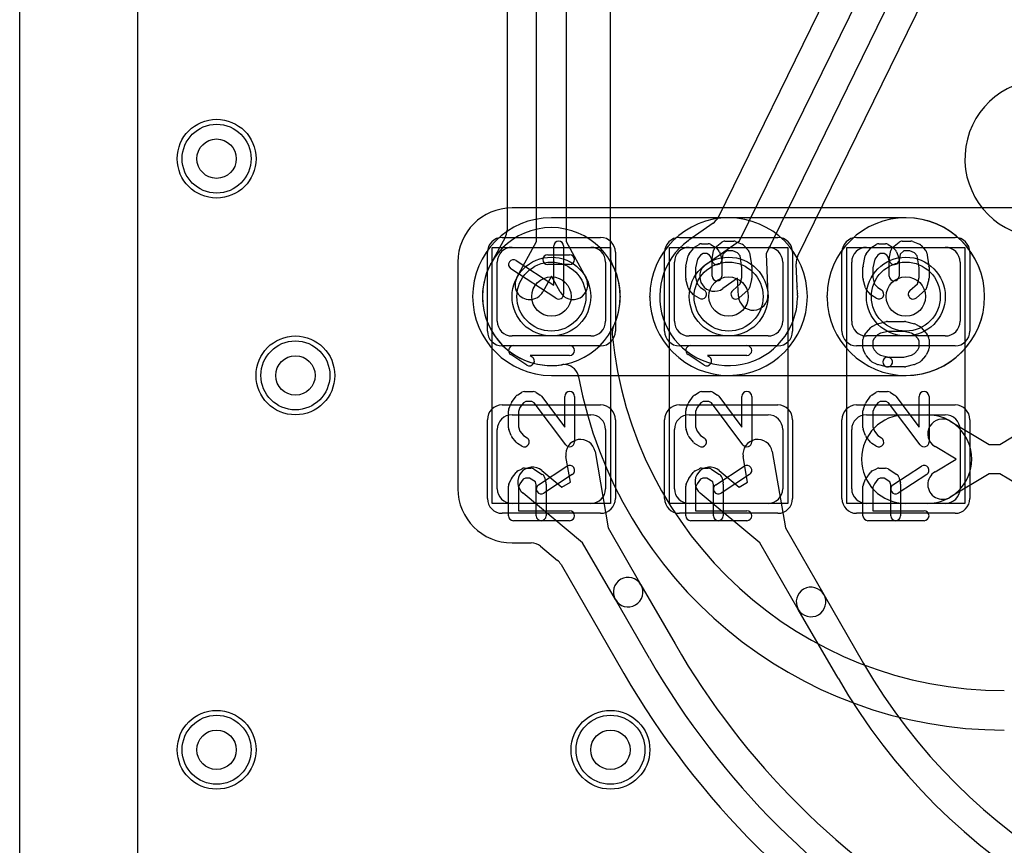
# Model space of a CAD drawing. Extents: x 0 to 20.5, y -0.5 to 20.
# Tile 2 of 17: x 0 to 5, y 6.5 to 10.7. Entities that reach past the tile are written whole.
import ezdxf

# ---------------------------------------------------------------- set-up
doc = ezdxf.new("R2010")
doc.units = 0
for name, color, linetype in [('Hole', 1, 'CONTINUOUS'), ('L1', 3, 'CONTINUOUS'), ('L2', 3, 'CONTINUOUS'), ('L3', 3, 'CONTINUOUS'), ('L4', 3, 'CONTINUOUS'), ('MetalMask-A', 176, 'CONTINUOUS'), ('Outline', 7, 'CONTINUOUS'), ('PartsArea-A', 111, 'CONTINUOUS'), ('PartsSilk-A', 221, 'CONTINUOUS'), ('Resist-A', 2, 'CONTINUOUS'), ('Resist-B', 2, 'CONTINUOUS')]:
    doc.layers.add(name, color=color, linetype=linetype)

msp = doc.modelspace()

# ---------------------------------------------------------------- linework, layer by layer
at = {"layer": 'Hole'}
for centre in [(1, 10), (2.7, 9.3), (3.6, 9.3), (4.5, 9.3), (1.4, 8.9), (1, 7), (3, 7)]:
    msp.add_circle(centre, 0.1, dxfattribs=at)
at = {"layer": 'L1'}
for p, q in [((0.6, 1), (0.6, 14.32503)), ((5.39999, 9.75004), (2.5, 9.75004)), ((2.5, 9.55), (2.9, 9.55)), ((3.4, 9.55), (3.8, 9.55)), ((4.3, 9.55), (4.7, 9.55)), ((2.22496, 9.475), (2.22496, 8.325)), ((2.425, 9.175), (2.425, 9.475)), ((2.975, 9.475), (2.975, 9.175)), ((3.325, 9.175), (3.325, 9.475)), ((3.875, 9.475), (3.875, 9.175)), ((4.225, 9.175), (4.225, 9.475)), ((4.775, 9.475), (4.775, 9.175)), ((2.9, 9.1), (2.5, 9.1)), ((3.8, 9.1), (3.4, 9.1)), ((4.7, 9.1), (4.3, 9.1)), ((2.5, 8.7), (2.9, 8.7)), ((3.4, 8.7), (3.8, 8.7)), ((4.3, 8.7), (4.7, 8.7)), ((4.5, 8.7), (4.60961, 8.7)), ((4.725, 8.66816), (4.9228, 8.55)), ((4.9772, 8.55), (5.175, 8.66816)), ((2.425, 8.325), (2.425, 8.625)), ((2.975, 8.625), (2.975, 8.325)), ((3.325, 8.325), (3.325, 8.625)), ((3.875, 8.625), (3.875, 8.325)), ((4.225, 8.325), (4.225, 8.625)), ((4.775, 8.625), (4.775, 8.325)), ((4.9228, 8.55), (4.9772, 8.55)), ((2.92176, 8.51303), (2.98816, 8.12589)), ((3.82176, 8.51303), (3.88815, 8.12589)), ((4.75585, 8.475), (4.64808, 8.53938)), ((2.79626, 8.3574), (2.77392, 8.48767)), ((3.69626, 8.3574), (3.67392, 8.48767)), ((4.64808, 8.41062), (4.75585, 8.475)), ((2.65207, 8.41732), (2.75371, 8.33283)), ((3.55207, 8.41732), (3.65371, 8.33283)), ((4.9228, 8.4), (4.725, 8.28184)), ((4.9772, 8.4), (4.9228, 8.4)), ((5.175, 8.28184), (4.9772, 8.4)), ((2.75371, 8.33283), (2.79626, 8.3574)), ((3.65371, 8.33283), (3.69626, 8.3574)), ((2.85826, 8.05088), (2.55619, 8.30196)), ((3.75826, 8.05088), (3.45619, 8.30196)), ((2.9, 8.25), (2.5, 8.25)), ((3.8, 8.25), (3.4, 8.25)), ((4.7, 8.25), (4.3, 8.25)), ((4.60961, 8.25), (4.5, 8.25)), ((2.98816, 8.12589), (3.15465, 7.8375)), ((3.88815, 8.12589), (4.08352, 7.7875)), ((3.02475, 7.7625), (2.85826, 8.05088)), ((3.95362, 7.7125), (3.75826, 8.05088)), ((2.5, 8.04996), (2.59755, 8.04996)), ((2.64547, 8.03264), (2.7314, 7.96121)), ((2.74893, 7.94012), (3.06808, 7.38748)), ((3.15465, 7.8375), (3.32786, 7.5375)), ((3.19796, 7.4625), (3.02475, 7.7625)), ((4.08352, 7.7875), (4.2856, 7.43749)), ((4.1557, 7.36249), (3.95362, 7.7125))]:
    msp.add_line(p, q, dxfattribs=at)
for centre in [(1, 10), (2.7, 9.3), (3.6, 9.3), (4.5, 9.3), (1.4, 8.9), (1, 7), (3, 7)]:
    msp.add_circle(centre, 0.2, dxfattribs=at)
for centre, radius, start, end in [((2.5, 9.475), 0.27504, 90, 180), ((2.5, 9.475), 0.075, 90, 180), ((2.9, 9.475), 0.075, 0, 90), ((3.4, 9.475), 0.075, 90, 180), ((3.8, 9.475), 0.075, 0, 90), ((4.3, 9.475), 0.075, 90, 180), ((4.7, 9.475), 0.075, 0, 90), ((2.5, 9.175), 0.075, 180, -90), ((2.9, 9.175), 0.075, -90, 0), ((3.4, 9.175), 0.075, 180, -90), ((3.8, 9.175), 0.075, -90, 0), ((4.3, 9.175), 0.075, 180, -90), ((4.7, 9.175), 0.075, -90, 0), ((2.5, 8.625), 0.075, 90, 180), ((2.9, 8.625), 0.075, 0, 90), ((3.4, 8.625), 0.075, 90, 180), ((3.8, 8.625), 0.075, 0, 90), ((4.3, 8.625), 0.075, 90, 180), ((4.5, 8.475), 0.225, 90, -90), ((4.60961, 8.475), 0.225, -90, 90), ((4.7, 8.625), 0.075, 0, 90), ((4.68654, 8.60377), 0.075, 59.15022, -120.85301), ((2.84784, 8.50035), 0.075, 9.7336, -170.26845), ((3.74784, 8.50035), 0.075, 9.7336, -170.26845), ((2.60413, 8.35964), 0.075, 50.26877, -129.73315), ((3.50413, 8.35964), 0.075, 50.26877, -129.73315), ((4.68654, 8.34623), 0.075, 120.84978, -59.14699), ((2.5, 8.325), 0.27504, 180, -90), ((2.5, 8.325), 0.075, 180, -90), ((2.9, 8.325), 0.075, -90, 0), ((3.4, 8.325), 0.075, 180, -90), ((3.8, 8.325), 0.075, -90, 0), ((4.3, 8.325), 0.075, 180, -90), ((4.7, 8.325), 0.075, -90, 0), ((2.59755, 7.97499), 0.07497, 50.26586, 90), ((2.68348, 7.90356), 0.07497, 29.18748, 50.26586), ((3.0897, 7.8), 0.075, 30.00073, -149.99929), ((3.0897, 7.8), 0.075, -149.99927, 29.99927), ((4.01857, 7.75), 0.075, 30.00073, -149.9998), ((4.01857, 7.75), 0.075, -149.99927, 29.99947), ((6.72701, 9.5), 3.925, -149.99999, -90), ((6.72701, 9.5), 4.075, -149.99998, -90), ((6.81872, 8.9), 2.925, -149.99979, -90), ((6.72707, 9.5), 4.22504, -149.99999, -90.00068), ((6.81872, 8.9), 3.075, -149.99976, -90)]:
    msp.add_arc(centre, radius, start, end, dxfattribs=at)
at = {"layer": 'L2'}
for p, q in [((0.6, 1), (0.6, 14.325)), ((4.5, 9.70004), (2.7, 9.70004)), ((2.7, 8.89996), (4.5, 8.89996))]:
    msp.add_line(p, q, dxfattribs=at)
for centre in [(1, 10), (1.4, 8.9), (1, 7), (3, 7)]:
    msp.add_circle(centre, 0.2, dxfattribs=at)
for centre, start, end in [((2.7, 9.3), 90, -90), ((4.5, 9.3), -90, 90)]:
    msp.add_arc(centre, 0.40004, start, end, dxfattribs=at)
at = {"layer": 'L3'}
for p, q in [((0.6, 1), (0.6, 14.325)), ((2.47496, 12.45247), (2.47496, 9.63683)), ((3, 9.50008), (3, 12.4)), ((2.625, 9.5792), (2.625, 11.00623)), ((2.775, 11.00623), (2.775, 9.5792)), ((2.46517, 9.59979), (2.39426, 9.47049)), ((2.52464, 9.39617), (2.625, 9.5792)), ((2.775, 9.5792), (2.87536, 9.39617)), ((2.7, 9.404), (2.65616, 9.32405)), ((2.74384, 9.32405), (2.7, 9.404))]:
    msp.add_line(p, q, dxfattribs=at)
for centre in [(1, 10), (2.7, 9.3), (4.5, 9.3), (1.4, 8.9), (1, 7), (3, 7)]:
    msp.add_circle(centre, 0.2, dxfattribs=at)
for centre, radius, start, end in [((5.2, 10), 0.40004, 90.497, -10.88607), ((3.6, 9.3), 0.40004, -179.63764, 179.63764), ((2.39999, 9.63683), 0.07497, -29.60838, 0), ((3.07497, 9.50008), 0.07497, 180, -151.91717), ((2.70003, 9.30002), 0.35006, 151.80899, -81.33311), ((2.32587, 9.50163), 0.07497, -28.90689, -27.50155), ((2.32675, 9.50327), 0.07497, -28.92396, -27.84681), ((2.32734, 9.50437), 0.07497, -28.80075, -28.63669), ((2.32793, 9.50543), 0.07497, -29.56383, -27.77847), ((2.69999, 9.3), 0.35005, 0.40429, 28.08337), ((2.5904, 9.36011), 0.075, 151.2615, -28.73724), ((2.8096, 9.36011), 0.075, -151.2615, 28.73724), ((3.125, 9.303), 0.07497, -179.59495, -177.70664), ((3.125, 9.297), 0.07497, 177.70664, 179.59495), ((3.125, 9.303), 0.07497, -2.29336, -0.35919), ((3.125, 9.297), 0.07497, 0.35919, 2.29336), ((2.7, 9.3), 0.35004, -25.48305, -0.4043), ((3.08366, 9.11715), 0.07497, 154.52187, -174.55025), ((4.99999, 9.3), 2, -174.54955, -89.99971), ((2.76408, 8.87985), 0.07497, 89.99236, 98.66946), ((2.76409, 8.87982), 0.075, 18.43736, 90), ((2.76412, 8.87983), 0.07497, 10.14832, 18.43737), ((4.99999, 9.3), 2.20004, -169.34011, -89.99974)]:
    msp.add_arc(centre, radius, start, end, dxfattribs=at)
at = {"layer": 'L4'}
for p, q in [((0.6, 1), (0.6, 14.325)), ((5.38637, 13.45879), (3.54632, 9.70204)), ((3.95046, 9.50389), (5.79057, 13.26081)), ((3.65547, 9.58374), (4.58406, 11.47963)), ((4.71876, 11.41365), (3.79017, 9.51776)), ((3.52095, 9.67251), (3.39838, 9.58614)), ((3.4848, 9.46349), (3.65547, 9.58374)), ((3.79017, 9.51776), (3.79979, 9.30922)), ((3.948, 9.35236), (3.94271, 9.46708)), ((3.64575, 9.3934), (3.5712, 9.34087)), ((3.64995, 9.3023), (3.64575, 9.3934)), ((3.94964, 9.31676), (3.94803, 9.35169))]:
    msp.add_line(p, q, dxfattribs=at)
for centre in [(1, 10), (2.7, 9.3), (3.6, 9.3), (4.5, 9.3), (1.4, 8.9), (1, 7), (3, 7)]:
    msp.add_circle(centre, 0.2, dxfattribs=at)
for centre, radius, start, end in [((3.47872, 9.73446), 0.07497, -55.71858, -25.62171), ((4.5, 9.3), 0.40004, -179.27813, 179.27813), ((2.7, 9.3), 0.35004, 90, -90), ((2.7, 9.3), 0.35004, -90, 90), ((3.6, 9.29999), 0.35004, 125.86515, -0.80698), ((3.35153, 9.6448), 0.07497, -54.63734, -53.96925), ((3.528, 9.40217), 0.22505, 125.7262, 126.02868), ((3.35281, 9.64573), 0.07497, -54.27043, -53.50458), ((3.35505, 9.64732), 0.07497, -55.60405, -54.69242), ((4.0176, 9.47053), 0.07497, 153.5785, -177.36239), ((3.528, 9.40218), 0.075, 125.16913, -54.83132), ((4.02291, 9.35543), 0.07497, -177.65319, -177.14065), ((3.72487, 9.30576), 0.075, -177.35581, 2.64239), ((4.02457, 9.31982), 0.075, -177.66145, -177.27151), ((3.72486, 9.30554), 0.22506, 2.69955, 2.72764), ((4.02456, 9.3196), 0.07497, -177.35475, -177.16355), ((3.72486, 9.30554), 0.22506, 2.43448, 2.63585), ((4.02463, 9.31803), 0.07497, -177.7601, -177.4311), ((4.02465, 9.31755), 0.07497, -177.79828, -177.60706), ((4.02466, 9.31731), 0.07497, -177.79065, -177.66846), ((3.6, 9.3), 0.35004, 0.80698, 2.33477), ((4.02497, 9.30599), 0.07497, -179.18984, -175.41724), ((4.02497, 9.29401), 0.07497, 175.41724, 179.19748), ((4.02503, 9.30599), 0.07497, -4.58276, -0.7261), ((4.02503, 9.29401), 0.07497, 0.7261, 4.58276)]:
    msp.add_arc(centre, radius, start, end, dxfattribs=at)
at = {"layer": 'MetalMask-A'}
for p, q in [((2.5, 9.55), (2.9, 9.55)), ((3.4, 9.55), (3.8, 9.55)), ((4.3, 9.55), (4.7, 9.55)), ((2.425, 9.175), (2.425, 9.475)), ((2.975, 9.475), (2.975, 9.175)), ((3.325, 9.175), (3.325, 9.475)), ((3.875, 9.475), (3.875, 9.175)), ((4.225, 9.175), (4.225, 9.475)), ((4.775, 9.475), (4.775, 9.175)), ((2.9, 9.1), (2.5, 9.1)), ((3.8, 9.1), (3.4, 9.1)), ((4.7, 9.1), (4.3, 9.1)), ((2.5, 8.7), (2.9, 8.7)), ((3.4, 8.7), (3.8, 8.7)), ((4.3, 8.7), (4.7, 8.7)), ((2.425, 8.325), (2.425, 8.625)), ((2.975, 8.625), (2.975, 8.325)), ((3.325, 8.325), (3.325, 8.625)), ((3.875, 8.625), (3.875, 8.325)), ((4.225, 8.325), (4.225, 8.625)), ((4.775, 8.625), (4.775, 8.325)), ((2.9, 8.25), (2.5, 8.25)), ((3.8, 8.25), (3.4, 8.25)), ((4.7, 8.25), (4.3, 8.25))]:
    msp.add_line(p, q, dxfattribs=at)
for centre, start, end in [((2.5, 9.475), 90, 180), ((2.9, 9.475), 0, 90), ((3.4, 9.475), 90, 180), ((3.8, 9.475), 0, 90), ((4.3, 9.475), 90, 180), ((4.7, 9.475), 0, 90), ((2.5, 9.175), 180, -90), ((2.9, 9.175), -90, 0), ((3.4, 9.175), 180, -90), ((3.8, 9.175), -90, 0), ((4.3, 9.175), 180, -90), ((4.7, 9.175), -90, 0), ((2.5, 8.625), 90, 180), ((2.9, 8.625), 0, 90), ((3.4, 8.625), 90, 180), ((3.8, 8.625), 0, 90), ((4.3, 8.625), 90, 180), ((4.7, 8.625), 0, 90), ((2.5, 8.325), 180, -90), ((2.9, 8.325), -90, 0), ((3.4, 8.325), 180, -90), ((3.8, 8.325), -90, 0), ((4.3, 8.325), 180, -90), ((4.7, 8.325), -90, 0)]:
    msp.add_arc(centre, 0.075, start, end, dxfattribs=at)
at = {"layer": 'Outline'}
msp.add_line((0, 1), (0, 15), dxfattribs=at)
at = {"layer": 'PartsArea-A'}
for p, q in [((2.4, 8.25), (2.4, 9.55)), ((2.4, 9.55), (3, 9.55)), ((3, 9.55), (3, 8.25)), ((3.3, 8.25), (3.3, 9.55)), ((3.3, 9.55), (3.9, 9.55)), ((3.9, 9.55), (3.9, 8.25)), ((4.2, 8.25), (4.2, 9.55)), ((4.2, 9.55), (4.8, 9.55)), ((4.8, 9.55), (4.8, 8.25)), ((3, 8.25), (2.4, 8.25)), ((3.9, 8.25), (3.3, 8.25)), ((4.8, 8.25), (4.2, 8.25))]:
    msp.add_line(p, q, dxfattribs=at)
at = {"layer": 'PartsSilk-A'}
for p, q in [((2.71204, 9.35869), (2.71204, 9.55694)), ((2.76204, 9.55694), (2.76204, 9.3125)), ((3.42749, 9.55037), (3.44971, 9.56426)), ((3.46296, 9.56806), (3.4963, 9.56806)), ((3.50955, 9.56426), (3.53177, 9.55037)), ((3.53215, 9.54838), (3.56548, 9.57615)), ((3.58148, 9.58194), (3.62593, 9.58194)), ((3.63554, 9.58002), (3.66887, 9.56614)), ((3.67795, 9.55967), (3.70017, 9.53467)), ((4.32749, 9.55037), (4.34971, 9.56426)), ((4.36296, 9.56806), (4.3963, 9.56806)), ((4.40955, 9.56426), (4.43177, 9.55037)), ((4.43215, 9.54838), (4.46548, 9.57615)), ((4.48148, 9.58194), (4.52593, 9.58194)), ((4.53554, 9.58002), (4.56887, 9.56614)), ((4.57795, 9.55967), (4.60017, 9.53467)), ((2.68148, 9.5125), (2.79259, 9.5125)), ((3.38295, 9.45376), (3.39406, 9.50654)), ((3.399, 9.51701), (3.42122, 9.54479)), ((3.4576, 9.51023), (3.44176, 9.49042)), ((3.47013, 9.51806), (3.4576, 9.51023)), ((3.48913, 9.51806), (3.47013, 9.51806)), ((3.50285, 9.50948), (3.48913, 9.51806)), ((3.50803, 9.5043), (3.50285, 9.50948)), ((3.51574, 9.4831), (3.50803, 9.5043)), ((3.51613, 9.49188), (3.52354, 9.53355)), ((3.5362, 9.54685), (3.54731, 9.53574)), ((3.55313, 9.5266), (3.56424, 9.49604)), ((3.57117, 9.51581), (3.56535, 9.48312)), ((3.59053, 9.53194), (3.57117, 9.51581)), ((3.62093, 9.53194), (3.59053, 9.53194)), ((3.64437, 9.52218), (3.62093, 9.53194)), ((3.65795, 9.50691), (3.64437, 9.52218)), ((3.66759, 9.44662), (3.65795, 9.50691)), ((3.70617, 9.52201), (3.71728, 9.45256)), ((4.28295, 9.45376), (4.29406, 9.50654)), ((4.299, 9.51701), (4.32122, 9.54479)), ((4.3576, 9.51023), (4.34176, 9.49042)), ((4.37013, 9.51806), (4.3576, 9.51023)), ((4.38913, 9.51806), (4.37013, 9.51806)), ((4.40285, 9.50948), (4.38913, 9.51806)), ((4.40803, 9.5043), (4.40285, 9.50948)), ((4.41574, 9.4831), (4.40803, 9.5043)), ((4.41613, 9.49188), (4.42354, 9.53355)), ((4.4362, 9.54685), (4.44731, 9.53574)), ((4.45313, 9.5266), (4.46424, 9.49604)), ((4.47117, 9.51581), (4.46535, 9.48312)), ((4.49053, 9.53194), (4.47117, 9.51581)), ((4.52093, 9.53194), (4.49053, 9.53194)), ((4.54437, 9.52218), (4.52093, 9.53194)), ((4.55795, 9.50691), (4.54437, 9.52218)), ((4.56759, 9.44662), (4.55795, 9.50691)), ((4.60617, 9.52201), (4.61728, 9.45256)), ((2.52108, 9.48343), (2.71204, 9.35869)), ((2.79259, 9.4625), (2.68148, 9.4625)), ((3.44176, 9.49042), (3.43241, 9.44601)), ((3.51574, 9.40417), (3.51574, 9.4831)), ((3.56574, 9.4875), (3.56574, 9.40417)), ((4.34176, 9.49042), (4.33241, 9.44601)), ((4.41574, 9.40417), (4.41574, 9.4831)), ((4.46574, 9.4875), (4.46574, 9.40417)), ((2.72337, 9.29157), (2.49374, 9.44157)), ((3.38241, 9.39306), (3.38241, 9.44861)), ((3.43241, 9.44601), (3.43241, 9.39634)), ((3.66759, 9.39634), (3.66759, 9.44662)), ((3.71759, 9.44861), (3.71759, 9.39306)), ((4.28241, 9.39306), (4.28241, 9.44861)), ((4.33241, 9.44601), (4.33241, 9.39634)), ((4.56759, 9.39634), (4.56759, 9.44662)), ((4.61759, 9.44861), (4.61759, 9.39306)), ((3.39436, 9.34495), (3.38325, 9.38662)), ((3.43241, 9.39634), (3.44115, 9.36356)), ((3.44115, 9.36356), (3.45704, 9.34568)), ((3.62058, 9.33131), (3.65929, 9.36519)), ((3.65929, 9.36519), (3.66759, 9.39634)), ((3.71675, 9.38662), (3.70564, 9.34495)), ((4.29436, 9.34495), (4.28325, 9.38662)), ((4.33241, 9.39634), (4.34115, 9.36356)), ((4.34115, 9.36356), (4.35704, 9.34568)), ((4.52058, 9.33131), (4.55929, 9.36519)), ((4.55929, 9.36519), (4.56759, 9.39634)), ((4.61675, 9.38662), (4.60564, 9.34495)), ((3.42205, 9.30978), (3.39983, 9.33478)), ((3.44971, 9.2913), (3.42749, 9.30519)), ((3.45704, 9.34568), (3.47621, 9.3337)), ((3.69794, 9.33258), (3.6535, 9.29369)), ((4.32205, 9.30978), (4.29983, 9.33478)), ((4.34971, 9.2913), (4.32749, 9.30519)), ((4.35704, 9.34568), (4.37621, 9.3337)), ((4.59794, 9.33258), (4.5535, 9.29369)), ((4.32956, 9.14875), (4.35178, 9.15986)), ((4.3569, 9.16175), (4.40135, 9.17286)), ((4.40741, 9.17361), (4.49259, 9.17361)), ((4.49865, 9.17286), (4.5431, 9.16175)), ((4.54822, 9.15986), (4.57044, 9.14875)), ((4.2857, 9.09434), (4.29681, 9.11379)), ((4.29983, 9.118), (4.32205, 9.143)), ((4.35623, 9.10618), (4.33894, 9.08673)), ((4.37169, 9.11391), (4.35623, 9.10618)), ((4.41049, 9.12361), (4.37169, 9.11391)), ((4.48951, 9.12361), (4.41049, 9.12361)), ((4.52831, 9.11391), (4.48951, 9.12361)), ((4.54377, 9.10618), (4.52831, 9.11391)), ((4.56106, 9.08673), (4.54377, 9.10618)), ((4.57795, 9.143), (4.60017, 9.118)), ((4.60319, 9.11379), (4.6143, 9.09434)), ((2.50741, 9.05139), (2.79259, 9.05139)), ((3.40741, 9.05139), (3.69259, 9.05139)), ((4.28241, 9.0375), (4.28241, 9.08194)), ((4.33894, 9.08673), (4.33241, 9.0753)), ((4.33241, 9.0753), (4.33241, 9.0434)), ((4.56759, 9.0753), (4.56106, 9.08673)), ((4.56759, 9.0434), (4.56759, 9.0753)), ((4.61759, 9.08194), (4.61759, 9.0375)), ((2.5753, 8.95263), (2.49382, 9.00541)), ((2.79259, 9.00139), (2.59199, 9.00139)), ((2.59199, 9.00139), (2.60248, 8.99459)), ((3.4753, 8.95263), (3.39382, 9.00541)), ((3.69259, 9.00139), (3.49199, 9.00139)), ((3.49199, 9.00139), (3.50248, 8.99459)), ((4.29616, 9.0041), (4.28505, 9.02632)), ((4.33241, 9.0434), (4.3394, 9.02942)), ((4.3394, 9.02942), (4.35623, 9.01049)), ((4.35623, 9.01049), (4.37169, 9.00276)), ((4.37169, 9.00276), (4.41347, 8.99231)), ((4.48951, 8.99306), (4.52831, 9.00276)), ((4.52831, 9.00276), (4.54377, 9.01049)), ((4.54377, 9.01049), (4.5606, 9.02942)), ((4.5606, 9.02942), (4.56759, 9.0434)), ((4.61495, 9.02632), (4.60384, 9.0041)), ((4.32205, 8.97367), (4.29983, 8.99867)), ((4.35178, 8.95681), (4.32956, 8.96792)), ((4.40135, 8.94381), (4.3569, 8.95492)), ((4.40741, 8.99306), (4.48951, 8.99306)), ((4.5431, 8.95492), (4.49865, 8.94381)), ((4.57044, 8.96792), (4.54822, 8.95681)), ((4.60017, 8.99867), (4.57795, 8.97367)), ((4.49259, 8.94306), (4.40741, 8.94306)), ((2.52749, 8.80037), (2.54971, 8.81426)), ((2.56296, 8.81806), (2.60741, 8.81806)), ((2.62066, 8.81426), (2.64288, 8.80037)), ((3.42749, 8.80037), (3.44971, 8.81426)), ((3.46296, 8.81806), (3.50741, 8.81806)), ((3.52066, 8.81426), (3.54288, 8.80037)), ((4.32749, 8.80037), (4.34971, 8.81426)), ((4.36296, 8.81806), (4.40741, 8.81806)), ((4.42066, 8.81426), (4.44288, 8.80037)), ((2.4842, 8.73011), (2.49531, 8.75789)), ((2.4983, 8.76331), (2.52052, 8.79387)), ((2.55811, 8.76054), (2.54057, 8.73643)), ((2.57013, 8.76806), (2.55811, 8.76054)), ((2.60024, 8.76806), (2.57013, 8.76806)), ((2.61244, 8.76043), (2.60024, 8.76806)), ((2.77261, 8.54747), (2.61244, 8.76043)), ((2.64961, 8.7942), (2.76759, 8.63733)), ((2.76759, 8.63733), (2.76759, 8.79306)), ((2.81759, 8.79306), (2.81759, 8.5625)), ((3.3842, 8.73011), (3.39531, 8.75789)), ((3.3983, 8.76331), (3.42052, 8.79387)), ((3.45811, 8.76054), (3.44057, 8.73643)), ((3.47013, 8.76806), (3.45811, 8.76054)), ((3.50024, 8.76806), (3.47013, 8.76806)), ((3.51244, 8.76043), (3.50024, 8.76806)), ((3.67261, 8.54747), (3.51244, 8.76043)), ((3.54961, 8.7942), (3.66759, 8.63733)), ((3.66759, 8.63733), (3.66759, 8.79306)), ((3.71759, 8.79306), (3.71759, 8.5625)), ((4.2842, 8.73011), (4.29531, 8.75789)), ((4.2983, 8.76331), (4.32052, 8.79387)), ((4.35811, 8.76054), (4.34057, 8.73643)), ((4.37013, 8.76806), (4.35811, 8.76054)), ((4.40024, 8.76806), (4.37013, 8.76806)), ((4.41244, 8.76043), (4.40024, 8.76806)), ((4.57261, 8.54747), (4.41244, 8.76043)), ((4.44961, 8.7942), (4.56759, 8.63733)), ((4.56759, 8.63733), (4.56759, 8.79306)), ((4.61759, 8.79306), (4.61759, 8.5625)), ((2.48241, 8.63472), (2.48241, 8.72083)), ((2.54057, 8.73643), (2.53241, 8.71602)), ((2.53241, 8.71602), (2.53241, 8.63912)), ((3.38241, 8.63472), (3.38241, 8.72083)), ((3.44057, 8.73643), (3.43241, 8.71602)), ((3.43241, 8.71602), (3.43241, 8.63912)), ((4.28241, 8.63472), (4.28241, 8.72083)), ((4.34057, 8.73643), (4.33241, 8.71602)), ((4.33241, 8.71602), (4.33241, 8.63912)), ((2.49503, 8.59563), (2.48392, 8.62618)), ((2.53241, 8.63912), (2.54061, 8.61658)), ((2.54061, 8.61658), (2.5576, 8.59533)), ((3.39503, 8.59563), (3.38392, 8.62618)), ((3.43241, 8.63912), (3.44061, 8.61658)), ((3.44061, 8.61658), (3.4576, 8.59533)), ((4.29503, 8.59563), (4.28392, 8.62618)), ((4.33241, 8.63912), (4.34061, 8.61658)), ((4.34061, 8.61658), (4.3576, 8.59533)), ((2.52122, 8.56077), (2.499, 8.58855)), ((2.54971, 8.5413), (2.52749, 8.55519)), ((2.5576, 8.59533), (2.57621, 8.5837)), ((3.42122, 8.56077), (3.399, 8.58855)), ((3.44971, 8.5413), (3.42749, 8.55519)), ((3.4576, 8.59533), (3.47621, 8.5837)), ((4.32122, 8.56077), (4.299, 8.58855)), ((4.34971, 8.5413), (4.32749, 8.55519)), ((4.3576, 8.59533), (4.37621, 8.5837)), ((2.4983, 8.3772), (2.52052, 8.40776)), ((2.52956, 8.41542), (2.55178, 8.42653)), ((2.56296, 8.42917), (2.5963, 8.42917)), ((2.60955, 8.42537), (2.65399, 8.39759)), ((2.63447, 8.34453), (2.77891, 8.43898)), ((3.3983, 8.3772), (3.42052, 8.40776)), ((3.42956, 8.41542), (3.45178, 8.42653)), ((3.46296, 8.42917), (3.4963, 8.42917)), ((3.50955, 8.42537), (3.55399, 8.39759)), ((3.53447, 8.34453), (3.67891, 8.43898)), ((4.2983, 8.3772), (4.32052, 8.40776)), ((4.32956, 8.41542), (4.35178, 8.42653)), ((4.36296, 8.42917), (4.3963, 8.42917)), ((4.40955, 8.42537), (4.45399, 8.39759)), ((4.43447, 8.34453), (4.57891, 8.43898)), ((2.48456, 8.34765), (2.49567, 8.37265)), ((2.55737, 8.37343), (2.54029, 8.34993)), ((2.56886, 8.37917), (2.55737, 8.37343)), ((2.58913, 8.37917), (2.56886, 8.37917)), ((2.61913, 8.36042), (2.58913, 8.37917)), ((2.62315, 8.34533), (2.61913, 8.36042)), ((2.80627, 8.39714), (2.66183, 8.30269)), ((2.6649, 8.38283), (2.67231, 8.35505)), ((3.38456, 8.34765), (3.39567, 8.37265)), ((3.45737, 8.37343), (3.44029, 8.34993)), ((3.46886, 8.37917), (3.45737, 8.37343)), ((3.48913, 8.37917), (3.46886, 8.37917)), ((3.51913, 8.36042), (3.48913, 8.37917)), ((3.52315, 8.34533), (3.51913, 8.36042)), ((3.70627, 8.39714), (3.56183, 8.30269)), ((3.5649, 8.38283), (3.57231, 8.35505)), ((4.28456, 8.34765), (4.29567, 8.37265)), ((4.35737, 8.37343), (4.34029, 8.34993)), ((4.36886, 8.37917), (4.35737, 8.37343)), ((4.38913, 8.37917), (4.36886, 8.37917)), ((4.41913, 8.36042), (4.38913, 8.37917)), ((4.42315, 8.34533), (4.41913, 8.36042)), ((4.60627, 8.39714), (4.46183, 8.30269)), ((4.4649, 8.38283), (4.47231, 8.35505)), ((2.48241, 8.1875), (2.48241, 8.3375)), ((2.54029, 8.34993), (2.53241, 8.3322)), ((2.53241, 8.3322), (2.53241, 8.2125)), ((2.62315, 8.1875), (2.62315, 8.34533)), ((2.67315, 8.34861), (2.67315, 8.1875)), ((3.38241, 8.1875), (3.38241, 8.3375)), ((3.44029, 8.34993), (3.43241, 8.3322)), ((3.43241, 8.3322), (3.43241, 8.2125)), ((3.52315, 8.1875), (3.52315, 8.34533)), ((3.57315, 8.34861), (3.57315, 8.1875)), ((4.28241, 8.1875), (4.28241, 8.3375)), ((4.34029, 8.34993), (4.33241, 8.3322)), ((4.33241, 8.3322), (4.33241, 8.2125)), ((4.42315, 8.1875), (4.42315, 8.34533)), ((4.47315, 8.34861), (4.47315, 8.1875)), ((2.53241, 8.2125), (2.79259, 8.2125)), ((3.43241, 8.2125), (3.69259, 8.2125)), ((4.33241, 8.2125), (4.59259, 8.2125)), ((2.79259, 8.1625), (2.50741, 8.1625)), ((3.69259, 8.1625), (3.40741, 8.1625)), ((4.59259, 8.1625), (4.30741, 8.1625))]:
    msp.add_line(p, q, dxfattribs=at)
for centre, start, end in [((2.73704, 9.55694), 0, 180), ((3.44074, 9.52917), 122.00538, 141.34522), ((3.46296, 9.54306), 90, 122.01002), ((3.4963, 9.54306), 57.99462, 90), ((3.51852, 9.52917), 45, 57.98998), ((3.58148, 9.55694), 90, 129.8005), ((3.62593, 9.55694), 67.39424, 90), ((3.65926, 9.54306), 41.62783, 67.39112), ((4.34074, 9.52917), 122.00538, 141.34522), ((4.36296, 9.54306), 90, 122.01002), ((4.3963, 9.54306), 57.99462, 90), ((4.41852, 9.52917), 45, 57.98998), ((4.48148, 9.55694), 90, 129.8005), ((4.52593, 9.55694), 67.39424, 90), ((4.55926, 9.54306), 41.62783, 67.39112), ((2.68148, 9.4875), 90, -90), ((2.79259, 9.4875), -90, 90), ((3.41852, 9.50139), 141.33303, 168.11298), ((3.54815, 9.52917), 129.7909, 169.91674), ((3.52963, 9.51806), 19.97136, 45), ((3.68148, 9.51806), 9.08937, 41.63069), ((4.31852, 9.50139), 141.33303, 168.11298), ((4.44815, 9.52917), 129.7909, 169.91674), ((4.42963, 9.51806), 19.97136, 45), ((4.58148, 9.51806), 9.08937, 41.63069), ((2.50741, 9.4625), 56.85026, -123.15356), ((3.40741, 9.44861), 168.11016, 180), ((3.54074, 9.4875), 169.90837, -10.08326), ((3.54074, 9.4875), 0, 19.97859), ((3.69259, 9.44861), 0, 9.08867), ((4.30741, 9.44861), 168.11016, 180), ((4.44074, 9.4875), 169.90837, -10.08326), ((4.44074, 9.4875), 0, 19.97859), ((4.59259, 9.44861), 0, 9.08867), ((3.54074, 9.40417), 180, 0), ((4.44074, 9.40417), 180, 0), ((3.40741, 9.39306), 180, -165.07115), ((3.69259, 9.39306), -14.92551, 0), ((4.30741, 9.39306), 180, -165.07115), ((4.59259, 9.39306), -14.92551, 0), ((2.73704, 9.3125), -123.14974, 0), ((3.41852, 9.35139), -165.07449, -138.36931), ((3.44074, 9.32639), -138.37217, -122.01002), ((3.46296, 9.3125), -122.00538, 57.98998), ((3.63704, 9.3125), 131.18808, -48.81042), ((3.68148, 9.35139), -48.81192, -14.92885), ((4.31852, 9.35139), -165.07449, -138.36931), ((4.34074, 9.32639), -138.37217, -122.01002), ((4.36296, 9.3125), -122.00538, 57.98998), ((4.53704, 9.3125), 131.18808, -48.81042), ((4.58148, 9.35139), -48.81192, -14.92885), ((4.36296, 9.1375), 104.03068, 116.56505), ((4.40741, 9.14861), 90, 104.03068), ((4.49259, 9.14861), 75.96932, 90), ((4.53704, 9.1375), 63.43495, 75.96932), ((4.31852, 9.10139), 138.37217, 150.26649), ((4.34074, 9.12639), 116.56505, 138.37217), ((4.55926, 9.12639), 41.62783, 63.43495), ((4.58148, 9.10139), 29.73351, 41.62783), ((2.50741, 9.02639), 90, -122.93381), ((2.79259, 9.02639), -90, 90), ((3.40741, 9.02639), 90, -122.93381), ((3.69259, 9.02639), -90, 90), ((4.30741, 9.08194), 150.26649, 180), ((4.59259, 9.08194), 0, 29.73351), ((4.30741, 9.0375), 180, -153.43495), ((4.31852, 9.01528), -153.43495, -138.37217), ((4.58148, 9.01528), -41.62783, -26.56505), ((4.59259, 9.0375), -26.56505, 0), ((2.58889, 8.97361), -122.93354, 57.06619), ((3.48889, 8.97361), -122.93354, 57.06619), ((4.34074, 8.99028), -138.37217, -116.56505), ((4.36296, 8.97917), -116.56505, -104.03068), ((4.40741, 8.96806), 90, -90), ((4.40741, 8.96806), -104.03068, 75.96679), ((4.53704, 8.97917), -75.96932, -63.43495), ((4.55926, 8.99028), -63.43495, -41.62783), ((4.49259, 8.96806), -90, -75.96932), ((2.54074, 8.77917), 122.00538, 143.97932), ((2.56296, 8.79306), 90, 122.01002), ((2.60741, 8.79306), 57.99462, 90), ((2.62963, 8.77917), 36.9524, 57.98998), ((2.79259, 8.79306), 0, 180), ((3.44074, 8.77917), 122.00538, 143.97932), ((3.46296, 8.79306), 90, 122.01002), ((3.50741, 8.79306), 57.99462, 90), ((3.52963, 8.77917), 36.9524, 57.98998), ((3.69259, 8.79306), 0, 180), ((4.34074, 8.77917), 122.00538, 143.97932), ((4.36296, 8.79306), 90, 122.01002), ((4.40741, 8.79306), 57.99462, 90), ((4.42963, 8.77917), 36.9524, 57.98998), ((4.59259, 8.79306), 0, 180), ((2.51852, 8.74861), 143.98274, 158.20215), ((3.41852, 8.74861), 143.98274, 158.20215), ((4.31852, 8.74861), 143.98274, 158.20215), ((2.50741, 8.72083), 158.2071, 180), ((3.40741, 8.72083), 158.2071, 180), ((4.30741, 8.72083), 158.2071, 180), ((2.50741, 8.63472), 180, -160.01539), ((3.40741, 8.63472), 180, -160.01539), ((4.30741, 8.63472), 180, -160.01539), ((2.51852, 8.60417), -160.02081, -141.34522), ((2.54074, 8.57639), -141.33303, -122.01002), ((2.56296, 8.5625), -122.00538, 57.98998), ((2.79259, 8.5625), -143.0476, 0), ((3.41852, 8.60417), -160.02081, -141.34522), ((3.44074, 8.57639), -141.33303, -122.01002), ((3.46296, 8.5625), -122.00538, 57.98998), ((3.69259, 8.5625), -143.0476, 0), ((4.31852, 8.60417), -160.02081, -141.34522), ((4.34074, 8.57639), -141.33303, -122.01002), ((4.36296, 8.5625), -122.00538, 57.98998), ((4.59259, 8.5625), -143.0476, 0), ((2.54074, 8.39306), 116.56505, 143.97932), ((2.56296, 8.40417), 90, 116.56505), ((2.5963, 8.40417), 57.99462, 90), ((2.79259, 8.41806), -56.81854, 123.18086), ((3.44074, 8.39306), 116.56505, 143.97932), ((3.46296, 8.40417), 90, 116.56505), ((3.4963, 8.40417), 57.99462, 90), ((3.69259, 8.41806), -56.81854, 123.18086), ((4.34074, 8.39306), 116.56505, 143.97932), ((4.36296, 8.40417), 90, 116.56505), ((4.3963, 8.40417), 57.99462, 90), ((4.59259, 8.41806), -56.81854, 123.18086), ((2.51852, 8.3625), 143.98274, 156.03964), ((2.64074, 8.37639), 14.92551, 57.98998), ((2.64815, 8.34861), 0, 14.93527), ((3.41852, 8.3625), 143.98274, 156.03964), ((3.54074, 8.37639), 14.92551, 57.98998), ((3.54815, 8.34861), 0, 14.93527), ((4.31852, 8.3625), 143.98274, 156.03964), ((4.44074, 8.37639), 14.92551, 57.98998), ((4.44815, 8.34861), 0, 14.93527), ((2.50741, 8.3375), 156.04915, 180), ((2.64815, 8.32361), 123.18146, -56.81914), ((3.40741, 8.3375), 156.04915, 180), ((3.54815, 8.32361), 123.18146, -56.81914), ((4.30741, 8.3375), 156.04915, 180), ((4.44815, 8.32361), 123.18146, -56.81914), ((2.79259, 8.1875), -90, 90), ((3.69259, 8.1875), -90, 90), ((4.59259, 8.1875), -90, 90), ((2.50741, 8.1875), 180, -90), ((2.64815, 8.1875), 180, 0), ((3.40741, 8.1875), 180, -90), ((3.54815, 8.1875), 180, 0), ((4.30741, 8.1875), 180, -90), ((4.44815, 8.1875), 180, 0)]:
    msp.add_arc(centre, 0.025, start, end, dxfattribs=at)
at = {"layer": 'Resist-A'}
for p, q in [((2.45, 9.6), (2.95, 9.6)), ((3.35, 9.6), (3.85, 9.6)), ((4.25, 9.6), (4.75, 9.6)), ((2.375, 9.125), (2.375, 9.525)), ((3.025, 9.525), (3.025, 9.125)), ((3.275, 9.125), (3.275, 9.525)), ((3.925, 9.525), (3.925, 9.125)), ((4.175, 9.125), (4.175, 9.525)), ((4.825, 9.525), (4.825, 9.125)), ((2.95, 9.05), (2.45, 9.05)), ((3.85, 9.05), (3.35, 9.05)), ((4.75, 9.05), (4.25, 9.05)), ((2.45, 8.75), (2.95, 8.75)), ((3.35, 8.75), (3.85, 8.75)), ((4.25, 8.75), (4.75, 8.75)), ((2.375, 8.275), (2.375, 8.675)), ((3.025, 8.675), (3.025, 8.275)), ((3.275, 8.275), (3.275, 8.675)), ((3.925, 8.675), (3.925, 8.275)), ((4.175, 8.275), (4.175, 8.675)), ((4.825, 8.675), (4.825, 8.275)), ((2.95, 8.2), (2.45, 8.2)), ((3.85, 8.2), (3.35, 8.2)), ((4.75, 8.2), (4.25, 8.2))]:
    msp.add_line(p, q, dxfattribs=at)
for centre in [(1, 10), (2.7, 9.3), (3.6, 9.3), (4.5, 9.3), (1.4, 8.9), (1, 7), (3, 7)]:
    msp.add_circle(centre, 0.175, dxfattribs=at)
for centre, start, end in [((2.45, 9.525), 90, 180), ((2.95, 9.525), 0, 90), ((3.35, 9.525), 90, 180), ((3.85, 9.525), 0, 90), ((4.25, 9.525), 90, 180), ((4.75, 9.525), 0, 90), ((2.45, 9.125), 180, -90), ((2.95, 9.125), -90, 0), ((3.35, 9.125), 180, -90), ((3.85, 9.125), -90, 0), ((4.25, 9.125), 180, -90), ((4.75, 9.125), -90, 0), ((2.45, 8.675), 90, 180), ((2.95, 8.675), 0, 90), ((3.35, 8.675), 90, 180), ((3.85, 8.675), 0, 90), ((4.25, 8.675), 90, 180), ((4.75, 8.675), 0, 90), ((2.45, 8.275), 180, -90), ((2.95, 8.275), -90, 0), ((3.35, 8.275), 180, -90), ((3.85, 8.275), -90, 0), ((4.25, 8.275), 180, -90), ((4.75, 8.275), -90, 0)]:
    msp.add_arc(centre, 0.075, start, end, dxfattribs=at)
at = {"layer": 'Resist-B'}
for centre in [(1, 10), (2.7, 9.3), (3.6, 9.3), (4.5, 9.3), (1.4, 8.9), (1, 7), (3, 7)]:
    msp.add_circle(centre, 0.175, dxfattribs=at)

doc.saveas('drawing.dxf')
